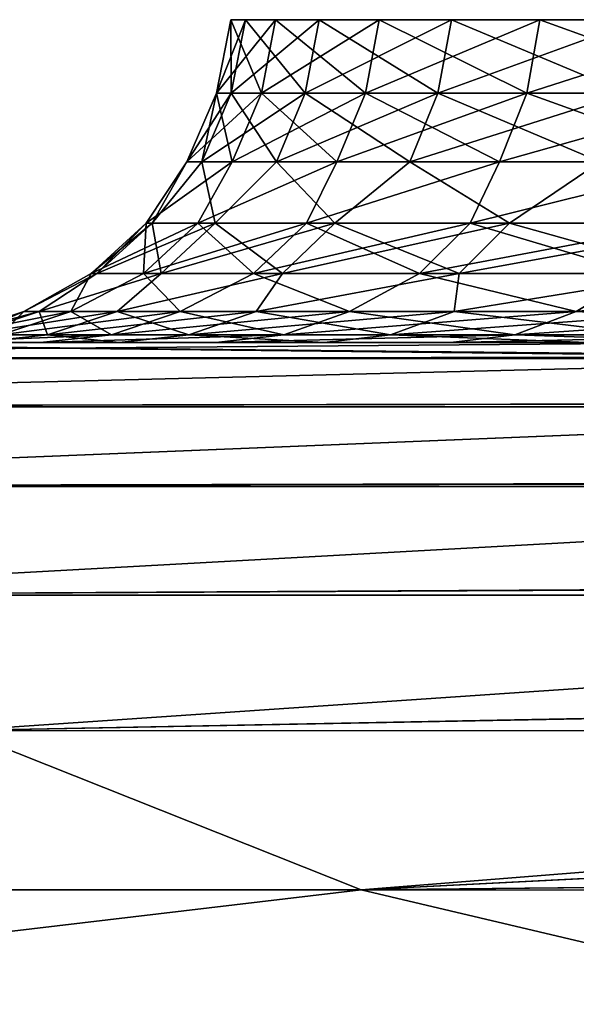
# Model space of a CAD drawing. Header units: millimetres. Extents: x -112 to 112, y -55 to 40.
# Tile 102 of 171: x -2.922 to -2.528, y 34.032 to 34.728. Entities that reach past the tile are written whole.
import ezdxf

# ---------------------------------------------------------------- set-up
doc = ezdxf.new("R2010")
doc.units = ezdxf.units.MM
doc.header["$LTSCALE"] = 52.148148
for name, color, linetype in [('49', 7, 'CONTINUOUS'), ('53', 7, 'CONTINUOUS'), ('54', 7, 'CONTINUOUS'), ('72', 7, 'CONTINUOUS'), ('75', 7, 'CONTINUOUS')]:
    doc.layers.add(name, color=color, linetype=linetype)

msp = doc.modelspace()

# ---------------------------------------------------------------- linework, layer by layer
at = {"layer": '49', "linetype": 'Continuous'}
for points in [[(-2.9069, 34.5, -22.57909), (-3.26233, 34.5, -23.47058), (-2.98678, 34.5, -22.21543), (-2.9069, 34.5, -22.57909)], [(-2.78294, 34.5, -22.93013), (-3.26233, 34.5, -23.47058), (-2.9069, 34.5, -22.57909), (-2.78294, 34.5, -22.93013)], [(-2.61674, 34.5, -23.26331), (-3.26233, 34.5, -23.47058), (-2.78294, 34.5, -22.93013), (-2.61674, 34.5, -23.26331)], [(-2.41108, 34.5, -23.57324), (-3.26233, 34.5, -23.47058), (-2.61674, 34.5, -23.26331), (-2.41108, 34.5, -23.57324)], [(-3.26233, 34.5, 23.47058), (-2.41108, 34.5, 23.57324), (-2.61674, 34.5, 23.26331), (-3.26233, 34.5, 23.47058)], [(-2.78294, 34.5, 22.93013), (-3.26233, 34.5, 23.47058), (-2.61674, 34.5, 23.26331), (-2.78294, 34.5, 22.93013)], [(-2.98678, 34.5, 22.21543), (-3.26233, 34.5, 23.47058), (-2.9069, 34.5, 22.57909), (-2.98678, 34.5, 22.21543)], [(-2.9069, 34.5, 22.57909), (-3.26233, 34.5, 23.47058), (-2.78294, 34.5, 22.93013), (-2.9069, 34.5, 22.57909)], [(-2.85141, 34.5, 20.74653), (-2.95315, 34.5, -21.10472), (-2.95315, 34.5, 21.10472), (-2.85141, 34.5, 20.74653)], [(-2.85141, 34.5, -20.74653), (-2.95315, 34.5, -21.10472), (-2.85141, 34.5, 20.74653), (-2.85141, 34.5, -20.74653)], [(-2.70645, 34.5, -20.40367), (-2.85141, 34.5, -20.74653), (-2.70645, 34.5, 20.40367), (-2.70645, 34.5, -20.40367)], [(-2.70645, 34.5, 20.40367), (-2.85141, 34.5, -20.74653), (-2.85141, 34.5, 20.74653), (-2.70645, 34.5, 20.40367)], [(-2.52039, 34.5, -20.08113), (-2.70645, 34.5, -20.40367), (-2.52039, 34.5, 20.08113), (-2.52039, 34.5, -20.08113)], [(-2.52039, 34.5, 20.08113), (-2.70645, 34.5, -20.40367), (-2.70645, 34.5, 20.40367), (-2.52039, 34.5, 20.08113)]]:
    msp.add_3dface(points, dxfattribs=at)
at = {"layer": '53', "linetype": 'Continuous'}
for points in [[(-2.78257, 34.67631, 21.83705), (-2.75077, 34.67631, 22.17843), (-2.77242, 34.72821, 21.83673), (-2.78257, 34.67631, 21.83705)], [(-2.76206, 34.72821, 21.49527), (-2.78257, 34.67631, 21.83705), (-2.77242, 34.72821, 21.83673), (-2.76206, 34.72821, 21.49527)], [(-2.77217, 34.67631, 21.49434), (-2.78257, 34.67631, 21.83705), (-2.76206, 34.72821, 21.49527), (-2.77217, 34.67631, 21.49434)], [(-2.77242, 34.72821, 21.83673), (-2.75077, 34.67631, 22.17843), (-2.74074, 34.72821, 22.17687), (-2.77242, 34.72821, 21.83673)], [(-2.7098, 34.72821, 21.15768), (-2.77217, 34.67631, 21.49434), (-2.76206, 34.72821, 21.49527), (-2.7098, 34.72821, 21.15768)], [(-2.71972, 34.67631, 21.15551), (-2.77217, 34.67631, 21.49434), (-2.7098, 34.72821, 21.15768), (-2.71972, 34.67631, 21.15551)], [(-2.75077, 34.67631, 22.17843), (-2.67724, 34.67631, 22.51332), (-2.74074, 34.72821, 22.17687), (-2.75077, 34.67631, 22.17843)], [(-2.74074, 34.72821, 22.17687), (-2.67724, 34.67631, 22.51332), (-2.66748, 34.72821, 22.51053), (-2.74074, 34.72821, 22.17687)], [(-2.62602, 34.67631, 20.8257), (-2.71972, 34.67631, 21.15551), (-2.61644, 34.72821, 20.82907), (-2.62602, 34.67631, 20.8257)], [(-2.61644, 34.72821, 20.82907), (-2.71972, 34.67631, 21.15551), (-2.7098, 34.72821, 21.15768), (-2.61644, 34.72821, 20.82907)], [(-2.67724, 34.67631, 22.51332), (-2.56311, 34.67631, 22.83663), (-2.66748, 34.72821, 22.51053), (-2.67724, 34.67631, 22.51332)], [(-2.66748, 34.72821, 22.51053), (-2.56311, 34.67631, 22.83663), (-2.55376, 34.72821, 22.83266), (-2.66748, 34.72821, 22.51053)], [(-2.49248, 34.67631, 20.50991), (-2.62602, 34.67631, 20.8257), (-2.48339, 34.72821, 20.51443), (-2.49248, 34.67631, 20.50991)], [(-2.48339, 34.72821, 20.51443), (-2.62602, 34.67631, 20.8257), (-2.61644, 34.72821, 20.82907), (-2.48339, 34.72821, 20.51443)], [(-2.56311, 34.67631, 22.83663), (-2.4101, 34.67631, 23.14346), (-2.55376, 34.72821, 22.83266), (-2.56311, 34.67631, 22.83663)], [(-2.55376, 34.72821, 22.83266), (-2.4101, 34.67631, 23.14346), (-2.40131, 34.72821, 23.13837), (-2.55376, 34.72821, 22.83266)], [(-2.79295, 34.62766, 21.49242), (-2.80343, 34.62766, 21.8377), (-2.77217, 34.67631, 21.49434), (-2.79295, 34.62766, 21.49242)], [(-2.80343, 34.62766, 21.8377), (-2.77139, 34.62766, 22.18164), (-2.78257, 34.67631, 21.83705), (-2.80343, 34.62766, 21.8377)], [(-2.77217, 34.67631, 21.49434), (-2.80343, 34.62766, 21.8377), (-2.78257, 34.67631, 21.83705), (-2.77217, 34.67631, 21.49434)], [(-2.74011, 34.62766, 21.15105), (-2.79295, 34.62766, 21.49242), (-2.71972, 34.67631, 21.15551), (-2.74011, 34.62766, 21.15105)], [(-2.71972, 34.67631, 21.15551), (-2.79295, 34.62766, 21.49242), (-2.77217, 34.67631, 21.49434), (-2.71972, 34.67631, 21.15551)], [(-2.78257, 34.67631, 21.83705), (-2.77139, 34.62766, 22.18164), (-2.75077, 34.67631, 22.17843), (-2.78257, 34.67631, 21.83705)], [(-2.77139, 34.62766, 22.18164), (-2.69731, 34.62766, 22.51904), (-2.75077, 34.67631, 22.17843), (-2.77139, 34.62766, 22.18164)], [(-2.75077, 34.67631, 22.17843), (-2.69731, 34.62766, 22.51904), (-2.67724, 34.67631, 22.51332), (-2.75077, 34.67631, 22.17843)], [(-2.6457, 34.62766, 20.81877), (-2.74011, 34.62766, 21.15105), (-2.62602, 34.67631, 20.8257), (-2.6457, 34.62766, 20.81877)], [(-2.62602, 34.67631, 20.8257), (-2.74011, 34.62766, 21.15105), (-2.71972, 34.67631, 21.15551), (-2.62602, 34.67631, 20.8257)], [(-2.69731, 34.62766, 22.51904), (-2.58232, 34.62766, 22.84478), (-2.67724, 34.67631, 22.51332), (-2.69731, 34.62766, 22.51904)], [(-2.67724, 34.67631, 22.51332), (-2.58232, 34.62766, 22.84478), (-2.56311, 34.67631, 22.83663), (-2.67724, 34.67631, 22.51332)], [(-2.51117, 34.62766, 20.50061), (-2.6457, 34.62766, 20.81877), (-2.49248, 34.67631, 20.50991), (-2.51117, 34.62766, 20.50061)], [(-2.49248, 34.67631, 20.50991), (-2.6457, 34.62766, 20.81877), (-2.62602, 34.67631, 20.8257), (-2.49248, 34.67631, 20.50991)], [(-2.58232, 34.62766, 22.84478), (-2.42817, 34.62766, 23.1539), (-2.56311, 34.67631, 22.83663), (-2.58232, 34.62766, 22.84478)], [(-2.56311, 34.67631, 22.83663), (-2.42817, 34.62766, 23.1539), (-2.4101, 34.67631, 23.14346), (-2.56311, 34.67631, 22.83663)], [(-2.82811, 34.5845, 21.54608), (-2.8322, 34.5845, 21.88584), (-2.80343, 34.62766, 21.8377), (-2.82811, 34.5845, 21.54608)], [(-2.8322, 34.5845, 21.88584), (-2.79561, 34.5845, 22.22365), (-2.77139, 34.62766, 22.18164), (-2.8322, 34.5845, 21.88584)], [(-2.80343, 34.62766, 21.8377), (-2.8322, 34.5845, 21.88584), (-2.77139, 34.62766, 22.18164), (-2.80343, 34.62766, 21.8377)], [(-2.78341, 34.5845, 21.20925), (-2.82811, 34.5845, 21.54608), (-2.79295, 34.62766, 21.49242), (-2.78341, 34.5845, 21.20925)], [(-2.79295, 34.62766, 21.49242), (-2.82811, 34.5845, 21.54608), (-2.80343, 34.62766, 21.8377), (-2.79295, 34.62766, 21.49242)], [(-2.77139, 34.62766, 22.18164), (-2.79561, 34.5845, 22.22365), (-2.69731, 34.62766, 22.51904), (-2.77139, 34.62766, 22.18164)], [(-2.79561, 34.5845, 22.22365), (-2.71888, 34.5845, 22.55465), (-2.69731, 34.62766, 22.51904), (-2.79561, 34.5845, 22.22365)], [(-2.74011, 34.62766, 21.15105), (-2.78341, 34.5845, 21.20925), (-2.79295, 34.62766, 21.49242), (-2.74011, 34.62766, 21.15105)], [(-2.69874, 34.5845, 20.88019), (-2.78341, 34.5845, 21.20925), (-2.74011, 34.62766, 21.15105), (-2.69874, 34.5845, 20.88019)], [(-2.6457, 34.62766, 20.81877), (-2.69874, 34.5845, 20.88019), (-2.74011, 34.62766, 21.15105), (-2.6457, 34.62766, 20.81877)], [(-2.71888, 34.5845, 22.55465), (-2.60311, 34.5845, 22.8741), (-2.58232, 34.62766, 22.84478), (-2.71888, 34.5845, 22.55465)], [(-2.69731, 34.62766, 22.51904), (-2.71888, 34.5845, 22.55465), (-2.58232, 34.62766, 22.84478), (-2.69731, 34.62766, 22.51904)], [(-2.57532, 34.5845, 20.56361), (-2.69874, 34.5845, 20.88019), (-2.6457, 34.62766, 20.81877), (-2.57532, 34.5845, 20.56361)], [(-2.51117, 34.62766, 20.50061), (-2.57532, 34.5845, 20.56361), (-2.6457, 34.62766, 20.81877), (-2.51117, 34.62766, 20.50061)], [(-2.60311, 34.5845, 22.8741), (-2.44996, 34.5845, 23.17741), (-2.42817, 34.62766, 23.1539), (-2.60311, 34.5845, 22.8741)], [(-2.58232, 34.62766, 22.84478), (-2.60311, 34.5845, 22.8741), (-2.42817, 34.62766, 23.1539), (-2.58232, 34.62766, 22.84478)], [(-2.41492, 34.5845, 20.26408), (-2.57532, 34.5845, 20.56361), (-2.51117, 34.62766, 20.50061), (-2.41492, 34.5845, 20.26408)], [(-2.86706, 34.54876, 21.54327), (-2.8712, 34.54876, 21.88771), (-2.82811, 34.5845, 21.54608), (-2.86706, 34.54876, 21.54327)], [(-2.8712, 34.54876, 21.88771), (-2.83411, 34.54876, 22.23017), (-2.8322, 34.5845, 21.88584), (-2.8712, 34.54876, 21.88771)], [(-2.82811, 34.5845, 21.54608), (-2.8712, 34.54876, 21.88771), (-2.8322, 34.5845, 21.88584), (-2.82811, 34.5845, 21.54608)], [(-2.78341, 34.5845, 21.20925), (-2.86706, 34.54876, 21.54327), (-2.82811, 34.5845, 21.54608), (-2.78341, 34.5845, 21.20925)], [(-2.82174, 34.54876, 21.20181), (-2.86706, 34.54876, 21.54327), (-2.78341, 34.5845, 21.20925), (-2.82174, 34.54876, 21.20181)], [(-2.83411, 34.54876, 22.23017), (-2.75633, 34.54876, 22.56573), (-2.79561, 34.5845, 22.22365), (-2.83411, 34.54876, 22.23017)], [(-2.8322, 34.5845, 21.88584), (-2.83411, 34.54876, 22.23017), (-2.79561, 34.5845, 22.22365), (-2.8322, 34.5845, 21.88584)], [(-2.69874, 34.5845, 20.88019), (-2.82174, 34.54876, 21.20181), (-2.78341, 34.5845, 21.20925), (-2.69874, 34.5845, 20.88019)], [(-2.73591, 34.54876, 20.86821), (-2.82174, 34.54876, 21.20181), (-2.69874, 34.5845, 20.88019), (-2.73591, 34.54876, 20.86821)], [(-2.79561, 34.5845, 22.22365), (-2.75633, 34.54876, 22.56573), (-2.71888, 34.5845, 22.55465), (-2.79561, 34.5845, 22.22365)], [(-2.75633, 34.54876, 22.56573), (-2.63896, 34.54876, 22.88958), (-2.71888, 34.5845, 22.55465), (-2.75633, 34.54876, 22.56573)], [(-2.61079, 34.54876, 20.54728), (-2.73591, 34.54876, 20.86821), (-2.57532, 34.5845, 20.56361), (-2.61079, 34.54876, 20.54728)], [(-2.57532, 34.5845, 20.56361), (-2.73591, 34.54876, 20.86821), (-2.69874, 34.5845, 20.88019), (-2.57532, 34.5845, 20.56361)], [(-2.71888, 34.5845, 22.55465), (-2.63896, 34.54876, 22.88958), (-2.60311, 34.5845, 22.8741), (-2.71888, 34.5845, 22.55465)], [(-2.63896, 34.54876, 22.88958), (-2.4837, 34.54876, 23.19707), (-2.60311, 34.5845, 22.8741), (-2.63896, 34.54876, 22.88958)], [(-2.44817, 34.54876, 20.24361), (-2.61079, 34.54876, 20.54728), (-2.41492, 34.5845, 20.26408), (-2.44817, 34.54876, 20.24361)], [(-2.41492, 34.5845, 20.26408), (-2.61079, 34.54876, 20.54728), (-2.57532, 34.5845, 20.56361), (-2.41492, 34.5845, 20.26408)], [(-2.60311, 34.5845, 22.8741), (-2.4837, 34.54876, 23.19707), (-2.44996, 34.5845, 23.17741), (-2.60311, 34.5845, 22.8741)], [(-2.90786, 34.52204, 21.48183), (-2.91877, 34.52204, 21.84131), (-2.86706, 34.54876, 21.54327), (-2.90786, 34.52204, 21.48183)], [(-2.91877, 34.52204, 21.84131), (-2.88541, 34.52204, 22.1994), (-2.8712, 34.54876, 21.88771), (-2.91877, 34.52204, 21.84131)], [(-2.86706, 34.54876, 21.54327), (-2.91877, 34.52204, 21.84131), (-2.8712, 34.54876, 21.88771), (-2.86706, 34.54876, 21.54327)], [(-2.85284, 34.52204, 21.12641), (-2.90786, 34.52204, 21.48183), (-2.82174, 34.54876, 21.20181), (-2.85284, 34.52204, 21.12641)], [(-2.82174, 34.54876, 21.20181), (-2.90786, 34.52204, 21.48183), (-2.86706, 34.54876, 21.54327), (-2.82174, 34.54876, 21.20181)], [(-2.88541, 34.52204, 22.1994), (-2.80829, 34.52204, 22.55068), (-2.83411, 34.54876, 22.23017), (-2.88541, 34.52204, 22.1994)], [(-2.8712, 34.54876, 21.88771), (-2.88541, 34.52204, 22.1994), (-2.83411, 34.54876, 22.23017), (-2.8712, 34.54876, 21.88771)], [(-2.75455, 34.52204, 20.78046), (-2.85284, 34.52204, 21.12641), (-2.73591, 34.54876, 20.86821), (-2.75455, 34.52204, 20.78046)], [(-2.73591, 34.54876, 20.86821), (-2.85284, 34.52204, 21.12641), (-2.82174, 34.54876, 21.20181), (-2.73591, 34.54876, 20.86821)], [(-2.83411, 34.54876, 22.23017), (-2.80829, 34.52204, 22.55068), (-2.75633, 34.54876, 22.56573), (-2.83411, 34.54876, 22.23017)], [(-2.80829, 34.52204, 22.55068), (-2.68856, 34.52204, 22.88982), (-2.75633, 34.54876, 22.56573), (-2.80829, 34.52204, 22.55068)], [(-2.75633, 34.54876, 22.56573), (-2.68856, 34.52204, 22.88982), (-2.63896, 34.54876, 22.88958), (-2.75633, 34.54876, 22.56573)], [(-2.61448, 34.52204, 20.44921), (-2.75455, 34.52204, 20.78046), (-2.61079, 34.54876, 20.54728), (-2.61448, 34.52204, 20.44921)], [(-2.61079, 34.54876, 20.54728), (-2.75455, 34.52204, 20.78046), (-2.73591, 34.54876, 20.86821), (-2.61079, 34.54876, 20.54728)], [(-2.68856, 34.52204, 22.88982), (-2.52806, 34.52204, 23.21166), (-2.63896, 34.54876, 22.88958), (-2.68856, 34.52204, 22.88982)], [(-2.63896, 34.54876, 22.88958), (-2.52806, 34.52204, 23.21166), (-2.4837, 34.54876, 23.19707), (-2.63896, 34.54876, 22.88958)], [(-2.43475, 34.52204, 20.13769), (-2.61448, 34.52204, 20.44921), (-2.44817, 34.54876, 20.24361), (-2.43475, 34.52204, 20.13769)], [(-2.44817, 34.54876, 20.24361), (-2.61448, 34.52204, 20.44921), (-2.61079, 34.54876, 20.54728), (-2.44817, 34.54876, 20.24361)], [(-2.95795, 34.50554, 21.47721), (-2.96905, 34.50554, 21.84288), (-2.90786, 34.52204, 21.48183), (-2.95795, 34.50554, 21.47721)], [(-2.96905, 34.50554, 21.84288), (-2.93511, 34.50554, 22.20714), (-2.91877, 34.52204, 21.84131), (-2.96905, 34.50554, 21.84288)], [(-2.90786, 34.52204, 21.48183), (-2.96905, 34.50554, 21.84288), (-2.91877, 34.52204, 21.84131), (-2.90786, 34.52204, 21.48183)], [(-2.90198, 34.50554, 21.11567), (-2.95795, 34.50554, 21.47721), (-2.85284, 34.52204, 21.12641), (-2.90198, 34.50554, 21.11567)], [(-2.85284, 34.52204, 21.12641), (-2.95795, 34.50554, 21.47721), (-2.90786, 34.52204, 21.48183), (-2.85284, 34.52204, 21.12641)], [(-2.93511, 34.50554, 22.20714), (-2.85666, 34.50554, 22.56447), (-2.88541, 34.52204, 22.1994), (-2.93511, 34.50554, 22.20714)], [(-2.91877, 34.52204, 21.84131), (-2.93511, 34.50554, 22.20714), (-2.88541, 34.52204, 22.1994), (-2.91877, 34.52204, 21.84131)], [(-2.802, 34.50554, 20.76376), (-2.90198, 34.50554, 21.11567), (-2.75455, 34.52204, 20.78046), (-2.802, 34.50554, 20.76376)], [(-2.75455, 34.52204, 20.78046), (-2.90198, 34.50554, 21.11567), (-2.85284, 34.52204, 21.12641), (-2.75455, 34.52204, 20.78046)], [(-2.88541, 34.52204, 22.1994), (-2.85666, 34.50554, 22.56447), (-2.80829, 34.52204, 22.55068), (-2.88541, 34.52204, 22.1994)], [(-2.85666, 34.50554, 22.56447), (-2.73487, 34.50554, 22.90945), (-2.80829, 34.52204, 22.55068), (-2.85666, 34.50554, 22.56447)], [(-2.80829, 34.52204, 22.55068), (-2.73487, 34.50554, 22.90945), (-2.68856, 34.52204, 22.88982), (-2.80829, 34.52204, 22.55068)], [(-2.65951, 34.50554, 20.4268), (-2.802, 34.50554, 20.76376), (-2.61448, 34.52204, 20.44921), (-2.65951, 34.50554, 20.4268)], [(-2.61448, 34.52204, 20.44921), (-2.802, 34.50554, 20.76376), (-2.75455, 34.52204, 20.78046), (-2.61448, 34.52204, 20.44921)], [(-2.73487, 34.50554, 22.90945), (-2.57161, 34.50554, 23.23684), (-2.68856, 34.52204, 22.88982), (-2.73487, 34.50554, 22.90945)], [(-2.68856, 34.52204, 22.88982), (-2.57161, 34.50554, 23.23684), (-2.52806, 34.52204, 23.21166), (-2.68856, 34.52204, 22.88982)], [(-2.47669, 34.50554, 20.10992), (-2.65951, 34.50554, 20.4268), (-2.43475, 34.52204, 20.13769), (-2.47669, 34.50554, 20.10992)], [(-2.43475, 34.52204, 20.13769), (-2.65951, 34.50554, 20.4268), (-2.61448, 34.52204, 20.44921), (-2.43475, 34.52204, 20.13769)], [(-2.57161, 34.50554, 23.23684), (-2.36934, 34.50554, 23.54168), (-2.52806, 34.52204, 23.21166), (-2.57161, 34.50554, 23.23684)], [(-2.93511, 34.50554, 22.20714), (-2.98678, 34.5, 22.21543), (-2.85666, 34.50554, 22.56447), (-2.93511, 34.50554, 22.20714)], [(-2.98678, 34.5, 22.21543), (-2.9069, 34.5, 22.57909), (-2.85666, 34.50554, 22.56447), (-2.98678, 34.5, 22.21543)], [(-2.90198, 34.50554, 21.11567), (-2.95315, 34.5, 21.10472), (-2.95795, 34.50554, 21.47721), (-2.90198, 34.50554, 21.11567)], [(-2.85141, 34.5, 20.74653), (-2.95315, 34.5, 21.10472), (-2.90198, 34.50554, 21.11567), (-2.85141, 34.5, 20.74653)], [(-2.85666, 34.50554, 22.56447), (-2.9069, 34.5, 22.57909), (-2.73487, 34.50554, 22.90945), (-2.85666, 34.50554, 22.56447)], [(-2.9069, 34.5, 22.57909), (-2.78294, 34.5, 22.93013), (-2.73487, 34.50554, 22.90945), (-2.9069, 34.5, 22.57909)], [(-2.802, 34.50554, 20.76376), (-2.85141, 34.5, 20.74653), (-2.90198, 34.50554, 21.11567), (-2.802, 34.50554, 20.76376)], [(-2.70645, 34.5, 20.40367), (-2.85141, 34.5, 20.74653), (-2.802, 34.50554, 20.76376), (-2.70645, 34.5, 20.40367)], [(-2.65951, 34.50554, 20.4268), (-2.70645, 34.5, 20.40367), (-2.802, 34.50554, 20.76376), (-2.65951, 34.50554, 20.4268)], [(-2.73487, 34.50554, 22.90945), (-2.78294, 34.5, 22.93013), (-2.57161, 34.50554, 23.23684), (-2.73487, 34.50554, 22.90945)], [(-2.78294, 34.5, 22.93013), (-2.61674, 34.5, 23.26331), (-2.57161, 34.50554, 23.23684), (-2.78294, 34.5, 22.93013)], [(-2.52039, 34.5, 20.08113), (-2.70645, 34.5, 20.40367), (-2.65951, 34.50554, 20.4268), (-2.52039, 34.5, 20.08113)], [(-2.47669, 34.50554, 20.10992), (-2.52039, 34.5, 20.08113), (-2.65951, 34.50554, 20.4268), (-2.47669, 34.50554, 20.10992)], [(-2.61674, 34.5, 23.26331), (-2.41108, 34.5, 23.57324), (-2.57161, 34.50554, 23.23684), (-2.61674, 34.5, 23.26331)], [(-2.57161, 34.50554, 23.23684), (-2.41108, 34.5, 23.57324), (-2.36934, 34.50554, 23.54168), (-2.57161, 34.50554, 23.23684)]]:
    msp.add_3dface(points, dxfattribs=at)
at = {"layer": '54', "linetype": 'Continuous'}
for points in [[(-2.74074, 34.72821, -22.17687), (-2.78257, 34.67631, -21.83705), (-2.77242, 34.72821, -21.83673), (-2.74074, 34.72821, -22.17687)], [(-2.78257, 34.67631, -21.83705), (-2.77217, 34.67631, -21.49434), (-2.77242, 34.72821, -21.83673), (-2.78257, 34.67631, -21.83705)], [(-2.75077, 34.67631, -22.17843), (-2.78257, 34.67631, -21.83705), (-2.74074, 34.72821, -22.17687), (-2.75077, 34.67631, -22.17843)], [(-2.77242, 34.72821, -21.83673), (-2.77217, 34.67631, -21.49434), (-2.76206, 34.72821, -21.49527), (-2.77242, 34.72821, -21.83673)], [(-2.77217, 34.67631, -21.49434), (-2.71972, 34.67631, -21.15551), (-2.76206, 34.72821, -21.49527), (-2.77217, 34.67631, -21.49434)], [(-2.76206, 34.72821, -21.49527), (-2.71972, 34.67631, -21.15551), (-2.7098, 34.72821, -21.15768), (-2.76206, 34.72821, -21.49527)], [(-2.66748, 34.72821, -22.51053), (-2.75077, 34.67631, -22.17843), (-2.74074, 34.72821, -22.17687), (-2.66748, 34.72821, -22.51053)], [(-2.67724, 34.67631, -22.51332), (-2.75077, 34.67631, -22.17843), (-2.66748, 34.72821, -22.51053), (-2.67724, 34.67631, -22.51332)], [(-2.71972, 34.67631, -21.15551), (-2.62602, 34.67631, -20.8257), (-2.7098, 34.72821, -21.15768), (-2.71972, 34.67631, -21.15551)], [(-2.7098, 34.72821, -21.15768), (-2.62602, 34.67631, -20.8257), (-2.61644, 34.72821, -20.82907), (-2.7098, 34.72821, -21.15768)], [(-2.56311, 34.67631, -22.83663), (-2.67724, 34.67631, -22.51332), (-2.55376, 34.72821, -22.83266), (-2.56311, 34.67631, -22.83663)], [(-2.55376, 34.72821, -22.83266), (-2.67724, 34.67631, -22.51332), (-2.66748, 34.72821, -22.51053), (-2.55376, 34.72821, -22.83266)], [(-2.62602, 34.67631, -20.8257), (-2.49248, 34.67631, -20.50991), (-2.61644, 34.72821, -20.82907), (-2.62602, 34.67631, -20.8257)], [(-2.61644, 34.72821, -20.82907), (-2.49248, 34.67631, -20.50991), (-2.48339, 34.72821, -20.51443), (-2.61644, 34.72821, -20.82907)], [(-2.4101, 34.67631, -23.14346), (-2.56311, 34.67631, -22.83663), (-2.40131, 34.72821, -23.13837), (-2.4101, 34.67631, -23.14346)], [(-2.40131, 34.72821, -23.13837), (-2.56311, 34.67631, -22.83663), (-2.55376, 34.72821, -22.83266), (-2.40131, 34.72821, -23.13837)], [(-2.75077, 34.67631, -22.17843), (-2.80343, 34.62766, -21.8377), (-2.78257, 34.67631, -21.83705), (-2.75077, 34.67631, -22.17843)], [(-2.80343, 34.62766, -21.8377), (-2.79295, 34.62766, -21.49242), (-2.78257, 34.67631, -21.83705), (-2.80343, 34.62766, -21.8377)], [(-2.77139, 34.62766, -22.18164), (-2.80343, 34.62766, -21.8377), (-2.75077, 34.67631, -22.17843), (-2.77139, 34.62766, -22.18164)], [(-2.78257, 34.67631, -21.83705), (-2.79295, 34.62766, -21.49242), (-2.77217, 34.67631, -21.49434), (-2.78257, 34.67631, -21.83705)], [(-2.79295, 34.62766, -21.49242), (-2.74011, 34.62766, -21.15105), (-2.77217, 34.67631, -21.49434), (-2.79295, 34.62766, -21.49242)], [(-2.77217, 34.67631, -21.49434), (-2.74011, 34.62766, -21.15105), (-2.71972, 34.67631, -21.15551), (-2.77217, 34.67631, -21.49434)], [(-2.67724, 34.67631, -22.51332), (-2.77139, 34.62766, -22.18164), (-2.75077, 34.67631, -22.17843), (-2.67724, 34.67631, -22.51332)], [(-2.69731, 34.62766, -22.51904), (-2.77139, 34.62766, -22.18164), (-2.67724, 34.67631, -22.51332), (-2.69731, 34.62766, -22.51904)], [(-2.74011, 34.62766, -21.15105), (-2.6457, 34.62766, -20.81877), (-2.71972, 34.67631, -21.15551), (-2.74011, 34.62766, -21.15105)], [(-2.71972, 34.67631, -21.15551), (-2.6457, 34.62766, -20.81877), (-2.62602, 34.67631, -20.8257), (-2.71972, 34.67631, -21.15551)], [(-2.56311, 34.67631, -22.83663), (-2.69731, 34.62766, -22.51904), (-2.67724, 34.67631, -22.51332), (-2.56311, 34.67631, -22.83663)], [(-2.58232, 34.62766, -22.84478), (-2.69731, 34.62766, -22.51904), (-2.56311, 34.67631, -22.83663), (-2.58232, 34.62766, -22.84478)], [(-2.6457, 34.62766, -20.81877), (-2.51117, 34.62766, -20.50061), (-2.62602, 34.67631, -20.8257), (-2.6457, 34.62766, -20.81877)], [(-2.62602, 34.67631, -20.8257), (-2.51117, 34.62766, -20.50061), (-2.49248, 34.67631, -20.50991), (-2.62602, 34.67631, -20.8257)], [(-2.4101, 34.67631, -23.14346), (-2.58232, 34.62766, -22.84478), (-2.56311, 34.67631, -22.83663), (-2.4101, 34.67631, -23.14346)], [(-2.42817, 34.62766, -23.1539), (-2.58232, 34.62766, -22.84478), (-2.4101, 34.67631, -23.14346), (-2.42817, 34.62766, -23.1539)], [(-2.77139, 34.62766, -22.18164), (-2.8322, 34.5845, -21.88584), (-2.80343, 34.62766, -21.8377), (-2.77139, 34.62766, -22.18164)], [(-2.8322, 34.5845, -21.88584), (-2.82811, 34.5845, -21.54608), (-2.80343, 34.62766, -21.8377), (-2.8322, 34.5845, -21.88584)], [(-2.79561, 34.5845, -22.22365), (-2.8322, 34.5845, -21.88584), (-2.77139, 34.62766, -22.18164), (-2.79561, 34.5845, -22.22365)], [(-2.82811, 34.5845, -21.54608), (-2.78341, 34.5845, -21.20925), (-2.79295, 34.62766, -21.49242), (-2.82811, 34.5845, -21.54608)], [(-2.80343, 34.62766, -21.8377), (-2.82811, 34.5845, -21.54608), (-2.79295, 34.62766, -21.49242), (-2.80343, 34.62766, -21.8377)], [(-2.69731, 34.62766, -22.51904), (-2.79561, 34.5845, -22.22365), (-2.77139, 34.62766, -22.18164), (-2.69731, 34.62766, -22.51904)], [(-2.71888, 34.5845, -22.55465), (-2.79561, 34.5845, -22.22365), (-2.69731, 34.62766, -22.51904), (-2.71888, 34.5845, -22.55465)], [(-2.79295, 34.62766, -21.49242), (-2.78341, 34.5845, -21.20925), (-2.74011, 34.62766, -21.15105), (-2.79295, 34.62766, -21.49242)], [(-2.78341, 34.5845, -21.20925), (-2.69874, 34.5845, -20.88019), (-2.74011, 34.62766, -21.15105), (-2.78341, 34.5845, -21.20925)], [(-2.74011, 34.62766, -21.15105), (-2.69874, 34.5845, -20.88019), (-2.6457, 34.62766, -20.81877), (-2.74011, 34.62766, -21.15105)], [(-2.58232, 34.62766, -22.84478), (-2.71888, 34.5845, -22.55465), (-2.69731, 34.62766, -22.51904), (-2.58232, 34.62766, -22.84478)], [(-2.60311, 34.5845, -22.8741), (-2.71888, 34.5845, -22.55465), (-2.58232, 34.62766, -22.84478), (-2.60311, 34.5845, -22.8741)], [(-2.69874, 34.5845, -20.88019), (-2.57532, 34.5845, -20.56361), (-2.6457, 34.62766, -20.81877), (-2.69874, 34.5845, -20.88019)], [(-2.6457, 34.62766, -20.81877), (-2.57532, 34.5845, -20.56361), (-2.51117, 34.62766, -20.50061), (-2.6457, 34.62766, -20.81877)], [(-2.42817, 34.62766, -23.1539), (-2.60311, 34.5845, -22.8741), (-2.58232, 34.62766, -22.84478), (-2.42817, 34.62766, -23.1539)], [(-2.44996, 34.5845, -23.17741), (-2.60311, 34.5845, -22.8741), (-2.42817, 34.62766, -23.1539), (-2.44996, 34.5845, -23.17741)], [(-2.57532, 34.5845, -20.56361), (-2.41492, 34.5845, -20.26408), (-2.51117, 34.62766, -20.50061), (-2.57532, 34.5845, -20.56361)], [(-2.83411, 34.54876, -22.23017), (-2.8712, 34.54876, -21.88771), (-2.79561, 34.5845, -22.22365), (-2.83411, 34.54876, -22.23017)], [(-2.8712, 34.54876, -21.88771), (-2.86706, 34.54876, -21.54327), (-2.8322, 34.5845, -21.88584), (-2.8712, 34.54876, -21.88771)], [(-2.79561, 34.5845, -22.22365), (-2.8712, 34.54876, -21.88771), (-2.8322, 34.5845, -21.88584), (-2.79561, 34.5845, -22.22365)], [(-2.86706, 34.54876, -21.54327), (-2.82174, 34.54876, -21.20181), (-2.82811, 34.5845, -21.54608), (-2.86706, 34.54876, -21.54327)], [(-2.8322, 34.5845, -21.88584), (-2.86706, 34.54876, -21.54327), (-2.82811, 34.5845, -21.54608), (-2.8322, 34.5845, -21.88584)], [(-2.75633, 34.54876, -22.56573), (-2.83411, 34.54876, -22.23017), (-2.71888, 34.5845, -22.55465), (-2.75633, 34.54876, -22.56573)], [(-2.71888, 34.5845, -22.55465), (-2.83411, 34.54876, -22.23017), (-2.79561, 34.5845, -22.22365), (-2.71888, 34.5845, -22.55465)], [(-2.82811, 34.5845, -21.54608), (-2.82174, 34.54876, -21.20181), (-2.78341, 34.5845, -21.20925), (-2.82811, 34.5845, -21.54608)], [(-2.82174, 34.54876, -21.20181), (-2.73591, 34.54876, -20.86821), (-2.78341, 34.5845, -21.20925), (-2.82174, 34.54876, -21.20181)], [(-2.78341, 34.5845, -21.20925), (-2.73591, 34.54876, -20.86821), (-2.69874, 34.5845, -20.88019), (-2.78341, 34.5845, -21.20925)], [(-2.63896, 34.54876, -22.88958), (-2.75633, 34.54876, -22.56573), (-2.60311, 34.5845, -22.8741), (-2.63896, 34.54876, -22.88958)], [(-2.60311, 34.5845, -22.8741), (-2.75633, 34.54876, -22.56573), (-2.71888, 34.5845, -22.55465), (-2.60311, 34.5845, -22.8741)], [(-2.73591, 34.54876, -20.86821), (-2.61079, 34.54876, -20.54728), (-2.69874, 34.5845, -20.88019), (-2.73591, 34.54876, -20.86821)], [(-2.69874, 34.5845, -20.88019), (-2.61079, 34.54876, -20.54728), (-2.57532, 34.5845, -20.56361), (-2.69874, 34.5845, -20.88019)], [(-2.4837, 34.54876, -23.19707), (-2.63896, 34.54876, -22.88958), (-2.44996, 34.5845, -23.17741), (-2.4837, 34.54876, -23.19707)], [(-2.44996, 34.5845, -23.17741), (-2.63896, 34.54876, -22.88958), (-2.60311, 34.5845, -22.8741), (-2.44996, 34.5845, -23.17741)], [(-2.61079, 34.54876, -20.54728), (-2.44817, 34.54876, -20.24361), (-2.57532, 34.5845, -20.56361), (-2.61079, 34.54876, -20.54728)], [(-2.57532, 34.5845, -20.56361), (-2.44817, 34.54876, -20.24361), (-2.41492, 34.5845, -20.26408), (-2.57532, 34.5845, -20.56361)], [(-2.8712, 34.54876, -21.88771), (-2.91877, 34.52204, -21.84131), (-2.86706, 34.54876, -21.54327), (-2.8712, 34.54876, -21.88771)], [(-2.91877, 34.52204, -21.84131), (-2.90786, 34.52204, -21.48183), (-2.86706, 34.54876, -21.54327), (-2.91877, 34.52204, -21.84131)], [(-2.88541, 34.52204, -22.1994), (-2.91877, 34.52204, -21.84131), (-2.8712, 34.54876, -21.88771), (-2.88541, 34.52204, -22.1994)], [(-2.90786, 34.52204, -21.48183), (-2.85284, 34.52204, -21.12641), (-2.82174, 34.54876, -21.20181), (-2.90786, 34.52204, -21.48183)], [(-2.86706, 34.54876, -21.54327), (-2.90786, 34.52204, -21.48183), (-2.82174, 34.54876, -21.20181), (-2.86706, 34.54876, -21.54327)], [(-2.83411, 34.54876, -22.23017), (-2.88541, 34.52204, -22.1994), (-2.8712, 34.54876, -21.88771), (-2.83411, 34.54876, -22.23017)], [(-2.80829, 34.52204, -22.55068), (-2.88541, 34.52204, -22.1994), (-2.83411, 34.54876, -22.23017), (-2.80829, 34.52204, -22.55068)], [(-2.82174, 34.54876, -21.20181), (-2.85284, 34.52204, -21.12641), (-2.73591, 34.54876, -20.86821), (-2.82174, 34.54876, -21.20181)], [(-2.85284, 34.52204, -21.12641), (-2.75455, 34.52204, -20.78046), (-2.73591, 34.54876, -20.86821), (-2.85284, 34.52204, -21.12641)], [(-2.75633, 34.54876, -22.56573), (-2.80829, 34.52204, -22.55068), (-2.83411, 34.54876, -22.23017), (-2.75633, 34.54876, -22.56573)], [(-2.68856, 34.52204, -22.88982), (-2.80829, 34.52204, -22.55068), (-2.75633, 34.54876, -22.56573), (-2.68856, 34.52204, -22.88982)], [(-2.63896, 34.54876, -22.88958), (-2.68856, 34.52204, -22.88982), (-2.75633, 34.54876, -22.56573), (-2.63896, 34.54876, -22.88958)], [(-2.73591, 34.54876, -20.86821), (-2.75455, 34.52204, -20.78046), (-2.61079, 34.54876, -20.54728), (-2.73591, 34.54876, -20.86821)], [(-2.75455, 34.52204, -20.78046), (-2.61448, 34.52204, -20.44921), (-2.61079, 34.54876, -20.54728), (-2.75455, 34.52204, -20.78046)], [(-2.52806, 34.52204, -23.21166), (-2.68856, 34.52204, -22.88982), (-2.63896, 34.54876, -22.88958), (-2.52806, 34.52204, -23.21166)], [(-2.4837, 34.54876, -23.19707), (-2.52806, 34.52204, -23.21166), (-2.63896, 34.54876, -22.88958), (-2.4837, 34.54876, -23.19707)], [(-2.61079, 34.54876, -20.54728), (-2.61448, 34.52204, -20.44921), (-2.44817, 34.54876, -20.24361), (-2.61079, 34.54876, -20.54728)], [(-2.61448, 34.52204, -20.44921), (-2.43475, 34.52204, -20.13769), (-2.44817, 34.54876, -20.24361), (-2.61448, 34.52204, -20.44921)], [(-2.29277, 34.54876, -23.48377), (-2.52806, 34.52204, -23.21166), (-2.4837, 34.54876, -23.19707), (-2.29277, 34.54876, -23.48377)], [(-2.32922, 34.52204, -23.51134), (-2.52806, 34.52204, -23.21166), (-2.29277, 34.54876, -23.48377), (-2.32922, 34.52204, -23.51134)], [(-2.93511, 34.50554, -22.20714), (-2.96905, 34.50554, -21.84288), (-2.88541, 34.52204, -22.1994), (-2.93511, 34.50554, -22.20714)], [(-2.96905, 34.50554, -21.84288), (-2.95795, 34.50554, -21.47721), (-2.91877, 34.52204, -21.84131), (-2.96905, 34.50554, -21.84288)], [(-2.88541, 34.52204, -22.1994), (-2.96905, 34.50554, -21.84288), (-2.91877, 34.52204, -21.84131), (-2.88541, 34.52204, -22.1994)], [(-2.95795, 34.50554, -21.47721), (-2.90198, 34.50554, -21.11567), (-2.90786, 34.52204, -21.48183), (-2.95795, 34.50554, -21.47721)], [(-2.91877, 34.52204, -21.84131), (-2.95795, 34.50554, -21.47721), (-2.90786, 34.52204, -21.48183), (-2.91877, 34.52204, -21.84131)], [(-2.85666, 34.50554, -22.56447), (-2.93511, 34.50554, -22.20714), (-2.80829, 34.52204, -22.55068), (-2.85666, 34.50554, -22.56447)], [(-2.80829, 34.52204, -22.55068), (-2.93511, 34.50554, -22.20714), (-2.88541, 34.52204, -22.1994), (-2.80829, 34.52204, -22.55068)], [(-2.90786, 34.52204, -21.48183), (-2.90198, 34.50554, -21.11567), (-2.85284, 34.52204, -21.12641), (-2.90786, 34.52204, -21.48183)], [(-2.90198, 34.50554, -21.11567), (-2.802, 34.50554, -20.76376), (-2.85284, 34.52204, -21.12641), (-2.90198, 34.50554, -21.11567)], [(-2.73487, 34.50554, -22.90945), (-2.85666, 34.50554, -22.56447), (-2.68856, 34.52204, -22.88982), (-2.73487, 34.50554, -22.90945)], [(-2.68856, 34.52204, -22.88982), (-2.85666, 34.50554, -22.56447), (-2.80829, 34.52204, -22.55068), (-2.68856, 34.52204, -22.88982)], [(-2.85284, 34.52204, -21.12641), (-2.802, 34.50554, -20.76376), (-2.75455, 34.52204, -20.78046), (-2.85284, 34.52204, -21.12641)], [(-2.802, 34.50554, -20.76376), (-2.65951, 34.50554, -20.4268), (-2.75455, 34.52204, -20.78046), (-2.802, 34.50554, -20.76376)], [(-2.75455, 34.52204, -20.78046), (-2.65951, 34.50554, -20.4268), (-2.61448, 34.52204, -20.44921), (-2.75455, 34.52204, -20.78046)], [(-2.57161, 34.50554, -23.23684), (-2.73487, 34.50554, -22.90945), (-2.52806, 34.52204, -23.21166), (-2.57161, 34.50554, -23.23684)], [(-2.52806, 34.52204, -23.21166), (-2.73487, 34.50554, -22.90945), (-2.68856, 34.52204, -22.88982), (-2.52806, 34.52204, -23.21166)], [(-2.65951, 34.50554, -20.4268), (-2.47669, 34.50554, -20.10992), (-2.61448, 34.52204, -20.44921), (-2.65951, 34.50554, -20.4268)], [(-2.61448, 34.52204, -20.44921), (-2.47669, 34.50554, -20.10992), (-2.43475, 34.52204, -20.13769), (-2.61448, 34.52204, -20.44921)], [(-2.36934, 34.50554, -23.54168), (-2.57161, 34.50554, -23.23684), (-2.32922, 34.52204, -23.51134), (-2.36934, 34.50554, -23.54168)], [(-2.32922, 34.52204, -23.51134), (-2.57161, 34.50554, -23.23684), (-2.52806, 34.52204, -23.21166), (-2.32922, 34.52204, -23.51134)], [(-2.85666, 34.50554, -22.56447), (-2.98678, 34.5, -22.21543), (-2.93511, 34.50554, -22.20714), (-2.85666, 34.50554, -22.56447)], [(-2.9069, 34.5, -22.57909), (-2.98678, 34.5, -22.21543), (-2.85666, 34.50554, -22.56447), (-2.9069, 34.5, -22.57909)], [(-2.95795, 34.50554, -21.47721), (-2.95315, 34.5, -21.10472), (-2.90198, 34.50554, -21.11567), (-2.95795, 34.50554, -21.47721)], [(-2.95315, 34.5, -21.10472), (-2.85141, 34.5, -20.74653), (-2.90198, 34.50554, -21.11567), (-2.95315, 34.5, -21.10472)], [(-2.73487, 34.50554, -22.90945), (-2.9069, 34.5, -22.57909), (-2.85666, 34.50554, -22.56447), (-2.73487, 34.50554, -22.90945)], [(-2.78294, 34.5, -22.93013), (-2.9069, 34.5, -22.57909), (-2.73487, 34.50554, -22.90945), (-2.78294, 34.5, -22.93013)], [(-2.90198, 34.50554, -21.11567), (-2.85141, 34.5, -20.74653), (-2.802, 34.50554, -20.76376), (-2.90198, 34.50554, -21.11567)], [(-2.85141, 34.5, -20.74653), (-2.70645, 34.5, -20.40367), (-2.802, 34.50554, -20.76376), (-2.85141, 34.5, -20.74653)], [(-2.802, 34.50554, -20.76376), (-2.70645, 34.5, -20.40367), (-2.65951, 34.50554, -20.4268), (-2.802, 34.50554, -20.76376)], [(-2.57161, 34.50554, -23.23684), (-2.78294, 34.5, -22.93013), (-2.73487, 34.50554, -22.90945), (-2.57161, 34.50554, -23.23684)], [(-2.61674, 34.5, -23.26331), (-2.78294, 34.5, -22.93013), (-2.57161, 34.50554, -23.23684), (-2.61674, 34.5, -23.26331)], [(-2.70645, 34.5, -20.40367), (-2.52039, 34.5, -20.08113), (-2.65951, 34.50554, -20.4268), (-2.70645, 34.5, -20.40367)], [(-2.65951, 34.50554, -20.4268), (-2.52039, 34.5, -20.08113), (-2.47669, 34.50554, -20.10992), (-2.65951, 34.50554, -20.4268)], [(-2.36934, 34.50554, -23.54168), (-2.61674, 34.5, -23.26331), (-2.57161, 34.50554, -23.23684), (-2.36934, 34.50554, -23.54168)], [(-2.41108, 34.5, -23.57324), (-2.61674, 34.5, -23.26331), (-2.36934, 34.50554, -23.54168), (-2.41108, 34.5, -23.57324)]]:
    msp.add_3dface(points, dxfattribs=at)
at = {"layer": '72', "linetype": 'Continuous'}
for points in [[(-3.26233, 34.5, -23.47058), (-2.41108, 34.5, -23.57324), (-3.7814, 34.48868, -23.54455), (-3.26233, 34.5, -23.47058)], [(-3.7814, 34.48868, -23.54455), (-2.41108, 34.5, -23.57324), (-2.24724, 34.48961, -23.73387), (-3.7814, 34.48868, -23.54455)], [(-2.23957, 34.48868, -23.74084), (-3.7814, 34.48868, -23.54455), (-2.24724, 34.48961, -23.73387), (-2.23957, 34.48868, -23.74084)], [(-2.23957, 34.48868, -23.74084), (-3.6165, 34.45456, -23.72013), (-3.7814, 34.48868, -23.54455), (-2.23957, 34.48868, -23.74084)], [(-2.05255, 34.45719, -23.89769), (-3.6165, 34.45456, -23.72013), (-2.23957, 34.48868, -23.74084), (-2.05255, 34.45719, -23.89769)], [(-2.04002, 34.45456, -23.90735), (-3.6165, 34.45456, -23.72013), (-2.05255, 34.45719, -23.89769), (-2.04002, 34.45456, -23.90735)], [(-2.04002, 34.45456, -23.90735), (-3.42689, 34.39843, -23.89082), (-3.6165, 34.45456, -23.72013), (-2.04002, 34.45456, -23.90735)], [(-1.82306, 34.40126, -24.06052), (-3.42689, 34.39843, -23.89082), (-2.04002, 34.45456, -23.90735), (-1.82306, 34.40126, -24.06052)], [(-1.81252, 34.39837, -24.06731), (-3.42689, 34.39843, -23.89082), (-1.82306, 34.40126, -24.06052), (-1.81252, 34.39837, -24.06731)], [(-1.81252, 34.39837, -24.06731), (-3.21017, 34.32158, -24.05304), (-3.42689, 34.39843, -23.89082), (-1.81252, 34.39837, -24.06731)], [(-1.58228, 34.32978, -24.20264), (-3.21017, 34.32158, -24.05304), (-1.81252, 34.39837, -24.06731), (-1.58228, 34.32978, -24.20264)], [(-1.55642, 34.32156, -24.21638), (-3.21017, 34.32158, -24.05304), (-1.58228, 34.32978, -24.20264), (-1.55642, 34.32156, -24.21638)], [(-1.55642, 34.32156, -24.21638), (-2.9637, 34.22579, -24.20336), (-3.21017, 34.32158, -24.05304), (-1.55642, 34.32156, -24.21638)], [(-1.35736, 34.25606, -24.31286), (-2.9637, 34.22579, -24.20336), (-1.55642, 34.32156, -24.21638), (-1.35736, 34.25606, -24.31286)], [(-1.26779, 34.2257, -24.35125), (-2.9637, 34.22579, -24.20336), (-1.35736, 34.25606, -24.31286), (-1.26779, 34.2257, -24.35125)], [(-2.68024, 34.11327, -24.33896), (-4.40993, 34.11327, -24.08571), (-2.9637, 34.22579, -24.20336), (-2.68024, 34.11327, -24.33896)], [(-1.26779, 34.2257, -24.35125), (-2.68024, 34.11327, -24.33896), (-2.9637, 34.22579, -24.20336), (-1.26779, 34.2257, -24.35125)], [(-1.16289, 34.18977, -24.39254), (-2.68024, 34.11327, -24.33896), (-1.26779, 34.2257, -24.35125), (-1.16289, 34.18977, -24.39254)], [(-0.98849, 34.13011, -24.45275), (-2.68024, 34.11327, -24.33896), (-1.16289, 34.18977, -24.39254), (-0.98849, 34.13011, -24.45275)], [(-0.93826, 34.11314, -24.46821), (-2.68024, 34.11327, -24.33896), (-0.98849, 34.13011, -24.45275), (-0.93826, 34.11314, -24.46821)], [(-2.68024, 34.11327, -24.33896), (-3.75134, 33.9866, -24.28178), (-4.40993, 34.11327, -24.08571), (-2.68024, 34.11327, -24.33896)], [(-2.14276, 33.9866, -24.47623), (-3.75134, 33.9866, -24.28178), (-2.68024, 34.11327, -24.33896), (-2.14276, 33.9866, -24.47623)], [(-0.93826, 34.11314, -24.46821), (-2.14276, 33.9866, -24.47623), (-2.68024, 34.11327, -24.33896), (-0.93826, 34.11314, -24.46821)]]:
    msp.add_3dface(points, dxfattribs=at)
at = {"layer": '75', "linetype": 'Continuous'}
for points in [[(-2.23957, 34.48868, 23.74084), (-3.26233, 34.5, 23.47058), (-3.78138, 34.48868, 23.54456), (-2.23957, 34.48868, 23.74084)], [(-2.24775, 34.48967, 23.7334), (-3.26233, 34.5, 23.47058), (-2.23957, 34.48868, 23.74084), (-2.24775, 34.48967, 23.7334)], [(-2.41108, 34.5, 23.57324), (-3.26233, 34.5, 23.47058), (-2.24775, 34.48967, 23.7334), (-2.41108, 34.5, 23.57324)], [(-2.23957, 34.48868, 23.74084), (-3.78138, 34.48868, 23.54456), (-3.61645, 34.45456, 23.72014), (-2.23957, 34.48868, 23.74084)], [(-2.05377, 34.45745, 23.89674), (-2.23957, 34.48868, 23.74084), (-3.61645, 34.45456, 23.72014), (-2.05377, 34.45745, 23.89674)], [(-2.04003, 34.45457, 23.90734), (-2.05377, 34.45745, 23.89674), (-3.61645, 34.45456, 23.72014), (-2.04003, 34.45457, 23.90734)], [(-2.04003, 34.45457, 23.90734), (-3.61645, 34.45456, 23.72014), (-3.4268, 34.39843, 23.89083), (-2.04003, 34.45457, 23.90734)], [(-1.82512, 34.40183, 24.05919), (-2.04003, 34.45457, 23.90734), (-3.4268, 34.39843, 23.89083), (-1.82512, 34.40183, 24.05919)], [(-1.81248, 34.39836, 24.06733), (-1.82512, 34.40183, 24.05919), (-3.4268, 34.39843, 23.89083), (-1.81248, 34.39836, 24.06733)], [(-1.81248, 34.39836, 24.06733), (-3.4268, 34.39843, 23.89083), (-3.2101, 34.32158, 24.05305), (-1.81248, 34.39836, 24.06733)], [(-1.58482, 34.33058, 24.20128), (-1.81248, 34.39836, 24.06733), (-3.2101, 34.32158, 24.05305), (-1.58482, 34.33058, 24.20128)], [(-1.55628, 34.32151, 24.21645), (-1.58482, 34.33058, 24.20128), (-3.2101, 34.32158, 24.05305), (-1.55628, 34.32151, 24.21645)], [(-1.55628, 34.32151, 24.21645), (-3.2101, 34.32158, 24.05305), (-2.96368, 34.22579, 24.20336), (-1.55628, 34.32151, 24.21645)], [(-1.35943, 34.25676, 24.31194), (-1.55628, 34.32151, 24.21645), (-2.96368, 34.22579, 24.20336), (-1.35943, 34.25676, 24.31194)], [(-1.26786, 34.22572, 24.35123), (-1.35943, 34.25676, 24.31194), (-2.96368, 34.22579, 24.20336), (-1.26786, 34.22572, 24.35123)], [(-2.6802, 34.11327, 24.33897), (-2.96368, 34.22579, 24.20336), (-4.4099, 34.11327, 24.08571), (-2.6802, 34.11327, 24.33897)], [(-1.26786, 34.22572, 24.35123), (-2.96368, 34.22579, 24.20336), (-2.6802, 34.11327, 24.33897), (-1.26786, 34.22572, 24.35123)], [(-1.16414, 34.1902, 24.39208), (-1.26786, 34.22572, 24.35123), (-2.6802, 34.11327, 24.33897), (-1.16414, 34.1902, 24.39208)], [(-0.98945, 34.13044, 24.45245), (-1.16414, 34.1902, 24.39208), (-2.6802, 34.11327, 24.33897), (-0.98945, 34.13044, 24.45245)], [(-0.9383, 34.11315, 24.4682), (-0.98945, 34.13044, 24.45245), (-2.6802, 34.11327, 24.33897), (-0.9383, 34.11315, 24.4682)], [(-2.6802, 34.11327, 24.33897), (-4.4099, 34.11327, 24.08571), (-3.75128, 33.9866, 24.28179), (-2.6802, 34.11327, 24.33897)], [(-2.14269, 33.9866, 24.47624), (-2.6802, 34.11327, 24.33897), (-3.75128, 33.9866, 24.28179), (-2.14269, 33.9866, 24.47624)], [(-0.9383, 34.11315, 24.4682), (-2.6802, 34.11327, 24.33897), (-2.14269, 33.9866, 24.47624), (-0.9383, 34.11315, 24.4682)]]:
    msp.add_3dface(points, dxfattribs=at)

doc.saveas('drawing.dxf')
